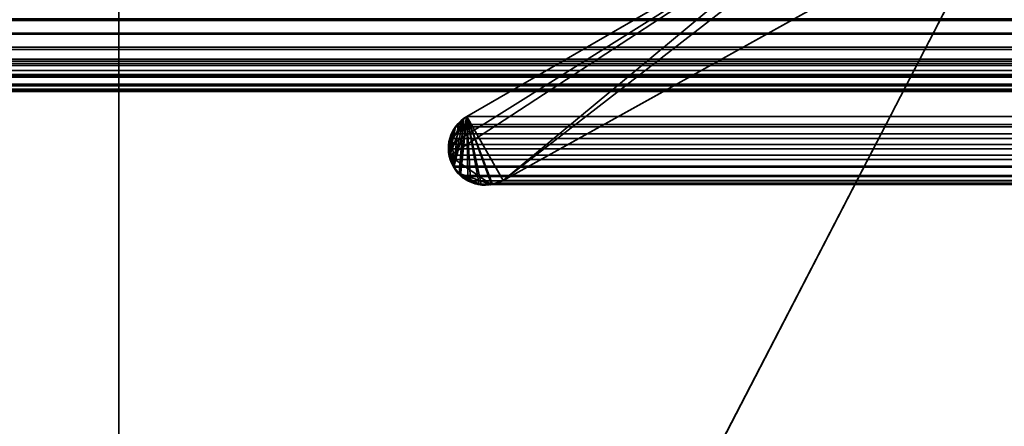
# Model space of a CAD drawing. Header units: millimetres. Extents: x -603 to 3703, y -121 to 193.
# Tile 42 of 256: x -410 to -400, y -7 to -3. Entities that reach past the tile are written whole.
import ezdxf

# ---------------------------------------------------------------- set-up
doc = ezdxf.new("R2010")
doc.units = ezdxf.units.MM
doc.layers.add('151', color=7, linetype='Continuous', true_color=0xffffff)

# ---------------------------------------------------------------- blocks, each defined once
blk = doc.blocks.new('UG_SURFACE_001')
at = {"layer": '151', "color": 252, "linetype": 'Continuous', "lineweight": 35}
for points in [[(603, -18, 2212.25), (603, 174.4, 2212.25), (-603, 174.4, 2212.25), (-603, -18, 2212.25)], [(-453, -18, 2062.2499), (-453, 174.4, 2062.2499), (453, 174.4, 2062.2499), (453, -18, 2062.2499)]]:
    blk.add_3dface(points, dxfattribs=at)
blk = doc.blocks.new('UG_SURFACE_002')
at = {"layer": '151', "color": 35, "linetype": 'Continuous', "lineweight": 35}
for points in [[(-409, -34, 2019.0001), (409, -34, 2019.0001), (409, 0, 2019.0001), (-409, 0, 2019.0001)], [(-409, -34, 2019.0001), (-409, 0, 2019.0001), (-409, 0, 2), (-409, -2)], [(-409, -2), (-409, -34), (-409, -34, 2019.0001)], [(-409, -34), (-409, -2), (409, -2), (409, -34)]]:
    blk.add_3dface(points, dxfattribs=at)
blk = doc.blocks.new('UG_SURFACE_007')
at = {"layer": '151', "color": 252, "linetype": 'Continuous', "lineweight": 35}
for points in [[(-397, 4.0145, -7.75), (-412, 4.0145, -7.75), (-412, -24.9528, -7.75), (412, -24.9528, -7.75)], [(-412, -24.9528, -8.75), (-412, 4.0145, -8.75), (-397, 4.0145, -8.75)], [(-397, 4.0145, -8.75), (397, 4.0145, -8.75), (-412, -24.9528, -8.75)], [(397, 4.0145, -8.75), (412, 4.0145, -8.75), (412, -24.9528, -8.75), (-412, -24.9528, -8.75)]]:
    blk.add_3dface(points, dxfattribs=at)
blk = doc.blocks.new('UG_SURFACE_009')
at = {"layer": '151', "color": 7, "linetype": 'Continuous', "lineweight": 35}
for points in [[(-397.7236, -0.597, -8.75), (-405.1005, -4.6975, -8.75), (-400.7098, -1.2961, -8.75), (-398.5944, -0.0688, -8.75)], [(-398.5944, -0.0688, 2007.8444), (-400.7098, -1.2961, 2009.9597), (-405.1005, -4.6975, 2014.3504), (-397.7236, -0.597, 2006.9735)], [(-397.7236, -0.597, 2006.9735), (-405.1005, -4.6975, 2014.3504), (-405.1005, -4.6975, -8.75), (-397.7236, -0.597, -8.75)], [(-401.6825, -1.8586, -8.75), (-401.6368, -1.8237, -8.75), (-400.7098, -1.2961, -8.75), (-405.1005, -4.6975, -8.75)], [(-405.1005, -4.6975, 2014.3504), (-400.7098, -1.2961, 2009.9597), (-401.6825, -1.8586, 2010.9324)], [(-401.6825, -1.8586, -8.75), (-405.6435, -4.4464, -8.75), (-405.651, -4.4241, -8.75), (-405.6458, -4.3454, -8.75)], [(-405.4992, -4.0763, -8.75), (-405.4683, -4.0486, -8.75), (-401.6825, -1.8586, -8.75), (-405.6458, -4.3454, -8.75)], [(-405.6435, -4.4464, -8.75), (-401.6825, -1.8586, -8.75), (-405.1005, -4.6975, -8.75), (-405.2202, -4.7371, -8.75)], [(-405.4683, -4.0486, 2014.7183), (-401.6825, -1.8586, 2010.9324), (-401.6825, -1.8586, -8.75), (-405.4683, -4.0486, -8.75)], [(-405.1005, -4.6975, 2014.3504), (-401.6825, -1.8586, 2010.9324), (-405.4683, -4.0486, 2014.7183)], [(-405.5821, -4.1507, -8.75), (-405.4992, -4.0763, -8.75), (-405.6458, -4.3454, -8.75)], [(-405.6434, -4.4464, 2014.8933), (-405.5006, -4.0777, 2014.7507), (-405.582, -4.1509, 2014.832)], [(-405.5006, -4.0777, 2014.7507), (-405.6434, -4.4464, 2014.8933), (-405.6373, -4.4839, 2014.8873), (-405.6078, -4.5523, 2014.8578)], [(-405.6078, -4.5523, 2014.8578), (-405.5471, -4.6262, 2014.797), (-405.5006, -4.0777, 2014.7507)], [(-405.5006, -4.0777, 2014.7507), (-405.4992, -4.0763, -8.75), (-405.5821, -4.1507, -8.75)], [(-405.5821, -4.1507, -8.75), (-405.582, -4.1509, 2014.832), (-405.5006, -4.0777, 2014.7507)], [(-405.5471, -4.6262, 2014.797), (-405.4683, -4.0486, 2014.7183), (-405.5006, -4.0777, 2014.7507)], [(-405.5471, -4.6262, 2014.797), (-405.5221, -4.6566, 2014.7722), (-405.4582, -4.6873, 2014.7083), (-405.4683, -4.0486, 2014.7183)], [(-405.4992, -4.0763, -8.75), (-405.5006, -4.0777, 2014.7507), (-405.4683, -4.0486, 2014.7183)], [(-405.4683, -4.0486, 2014.7183), (-405.4683, -4.0486, -8.75), (-405.4992, -4.0763, -8.75)], [(-405.4683, -4.0486, 2014.7183), (-405.2199, -4.728, 2014.4699), (-405.1594, -4.7238, 2014.4095), (-405.1005, -4.6975, 2014.3504)], [(-405.4683, -4.0486, 2014.7183), (-405.4582, -4.6873, 2014.7083), (-405.3539, -4.7372, 2014.6039), (-405.3413, -4.7364, 2014.5912)], [(-405.3413, -4.7364, 2014.5912), (-405.2199, -4.728, 2014.4699), (-405.4683, -4.0486, 2014.7183)], [(-405.6458, -4.3454, -8.75), (-405.6282, -4.2453, -8.75), (-405.5827, -4.1512, -8.75), (-405.5821, -4.1507, -8.75)], [(-405.582, -4.1509, 2014.832), (-405.5834, -4.1522, 2014.8335), (-405.6288, -4.2465, 2014.8787), (-405.6434, -4.4464, 2014.8933)], [(-405.5827, -4.1512, -8.75), (-405.6288, -4.2465, 2014.8787), (-405.5834, -4.1522, 2014.8335)], [(-405.5827, -4.1512, -8.75), (-405.6282, -4.2453, -8.75), (-405.6288, -4.2465, 2014.8787)], [(-405.5834, -4.1522, 2014.8335), (-405.582, -4.1509, 2014.832), (-405.5821, -4.1507, -8.75), (-405.5827, -4.1512, -8.75)], [(-405.6434, -4.4464, 2014.8933), (-405.6288, -4.2465, 2014.8787), (-405.641, -4.2719, 2014.8911), (-405.6506, -4.3457, 2014.9007)], [(-405.6458, -4.3454, -8.75), (-405.6506, -4.3457, 2014.9007), (-405.641, -4.2719, 2014.8911)], [(-405.6458, -4.3454, -8.75), (-405.641, -4.2719, -8.75), (-405.6282, -4.2453, -8.75)], [(-405.641, -4.2719, 2014.8911), (-405.641, -4.2719, -8.75), (-405.6458, -4.3454, -8.75)], [(-405.6288, -4.2465, 2014.8787), (-405.6282, -4.2453, -8.75), (-405.641, -4.2719, -8.75)], [(-405.641, -4.2719, -8.75), (-405.641, -4.2719, 2014.8911), (-405.6288, -4.2465, 2014.8787)], [(-405.6434, -4.4464, 2014.8933), (-405.6546, -4.3771, 2014.9047), (-405.6458, -4.3454, -8.75)], [(-405.6546, -4.3771, 2014.9047), (-405.6506, -4.3457, 2014.9007), (-405.6458, -4.3454, -8.75)], [(-405.6506, -4.3457, 2014.9007), (-405.6546, -4.3771, 2014.9047), (-405.6434, -4.4464, 2014.8933)], [(-405.6458, -4.3454, -8.75), (-405.651, -4.4241, -8.75), (-405.6434, -4.4464, 2014.8933)], [(-405.651, -4.4241, -8.75), (-405.6435, -4.4464, -8.75), (-405.6434, -4.4464, 2014.8933)], [(-405.6435, -4.4464, -8.75), (-405.6078, -4.5523, -8.75), (-405.6078, -4.5523, 2014.8578)], [(-405.6078, -4.5523, 2014.8578), (-405.6373, -4.4839, 2014.8873), (-405.6435, -4.4464, -8.75)], [(-405.6373, -4.4839, 2014.8873), (-405.6434, -4.4464, 2014.8933), (-405.6435, -4.4464, -8.75)], [(-405.5442, -4.6258, -8.75), (-405.6078, -4.5523, -8.75), (-405.6435, -4.4464, -8.75), (-405.2202, -4.7371, -8.75)], [(-405.6078, -4.5523, -8.75), (-405.5442, -4.6258, -8.75), (-405.5471, -4.6262, 2014.797)], [(-405.5471, -4.6262, 2014.797), (-405.6078, -4.5523, 2014.8578), (-405.6078, -4.5523, -8.75)], [(-405.5221, -4.6566, 2014.7722), (-405.5471, -4.6262, 2014.797), (-405.5442, -4.6258, -8.75)], [(-405.5442, -4.6258, -8.75), (-405.5071, -4.6686, -8.75), (-405.5221, -4.6566, 2014.7722)], [(-405.5442, -4.6258, -8.75), (-405.3407, -4.7331, -8.75), (-405.3843, -4.7299, -8.75), (-405.4582, -4.693, -8.75)], [(-405.5442, -4.6258, -8.75), (-405.2202, -4.7371, -8.75), (-405.2322, -4.7411, -8.75), (-405.3407, -4.7331, -8.75)], [(-405.4582, -4.693, -8.75), (-405.5071, -4.6686, -8.75), (-405.5442, -4.6258, -8.75)], [(-405.4582, -4.6873, 2014.7083), (-405.5221, -4.6566, 2014.7722), (-405.5071, -4.6686, -8.75)], [(-405.5071, -4.6686, -8.75), (-405.4582, -4.693, -8.75), (-405.4582, -4.6873, 2014.7083)], [(-405.3539, -4.7372, 2014.6039), (-405.4582, -4.6873, 2014.7083), (-405.4582, -4.693, -8.75)], [(-405.4582, -4.693, -8.75), (-405.3843, -4.7299, -8.75), (-405.3539, -4.7372, 2014.6039)], [(-405.3843, -4.7299, -8.75), (-405.3407, -4.7331, -8.75), (-405.3413, -4.7364, 2014.5912)], [(-405.3413, -4.7364, 2014.5912), (-405.3539, -4.7372, 2014.6039), (-405.3843, -4.7299, -8.75)], [(-405.2199, -4.728, 2014.4699), (-405.3413, -4.7364, 2014.5912), (-405.3407, -4.7331, -8.75)], [(-405.3407, -4.7331, -8.75), (-405.2322, -4.7411, -8.75), (-405.2199, -4.728, 2014.4699)], [(-405.2322, -4.7411, -8.75), (-405.2202, -4.7371, -8.75), (-405.2199, -4.728, 2014.4699)], [(-405.2202, -4.7371, -8.75), (-405.1005, -4.6975, -8.75), (-405.1005, -4.6975, 2014.3504)], [(-405.1005, -4.6975, 2014.3504), (-405.1594, -4.7238, 2014.4095), (-405.2202, -4.7371, -8.75)], [(-405.1594, -4.7238, 2014.4095), (-405.2199, -4.728, 2014.4699), (-405.2202, -4.7371, -8.75)]]:
    blk.add_3dface(points, dxfattribs=at)
blk = doc.blocks.new('UG_SURFACE_010')
at = {"layer": '151', "color": 7, "linetype": 'Continuous', "lineweight": 35}
for points in [[(-397.7236, -0.597, 2006.9735), (-405.1005, -4.6975, 2014.3504), (-400.7098, -1.2961, 2009.9597), (-398.5944, -0.0688, 2007.8444)], [(397.7236, -0.597, 2006.9735), (405.1005, -4.6975, 2014.3504), (-405.1005, -4.6975, 2014.3504), (-397.7236, -0.597, 2006.9735)], [(411.755, -3.2885, 2021.0049), (-411.8236, -3.4661, 2021.0736), (-411.2858, -1.283, 2020.5357)], [(-411.2858, -1.283, 2020.5357), (411.2903, -1.2084, 2020.5402), (411.755, -3.2885, 2021.0049)], [(-400.7098, -1.2961, 2009.9597), (-405.1005, -4.6975, 2014.3504), (-401.6818, -1.8582, 2010.9317)], [(-405.4683, -4.0486, 2014.7183), (-401.6825, -1.8586, 2010.9324), (-405.1005, -4.6975, 2014.3504)], [(405.4683, -4.0486, 2014.7183), (401.6825, -1.8586, 2010.9324), (-401.6825, -1.8586, 2010.9324), (-405.4683, -4.0486, 2014.7183)], [(-401.6825, -1.8586, 2010.9324), (-401.6818, -1.8582, 2010.9317), (-405.1005, -4.6975, 2014.3504)], [(412.7699, -3.2006, 2022.0199), (412.7246, -3.0742, 2021.9746), (-412.7246, -3.0742, 2021.9746), (-412.7699, -3.2006, 2022.0199)], [(412.7183, -3.0566, 2021.9684), (-412.7183, -3.0566, 2021.9684), (-412.7246, -3.0742, 2021.9746), (412.7246, -3.0742, 2021.9746)], [(412.7704, -3.2114, 2022.0203), (-412.7704, -3.2114, 2022.0203), (-412.7762, -3.3434, 2022.0263)], [(412.7762, -3.3434, 2022.0263), (412.7704, -3.2114, 2022.0203), (-412.7762, -3.3434, 2022.0263)], [(-412.7699, -3.2006, 2022.0199), (-412.7704, -3.2114, 2022.0203), (412.7704, -3.2114, 2022.0203)], [(-412.7699, -3.2006, 2022.0199), (412.7704, -3.2114, 2022.0203), (412.7699, -3.2006, 2022.0199)], [(411.755, -3.2885, 2021.0049), (411.8178, -3.4688, 2021.0679), (-411.8236, -3.4661, 2021.0736)], [(-412.7762, -3.3434, 2022.0263), (-412.7704, -3.3663, 2022.0203), (412.7704, -3.3663, 2022.0203), (412.7762, -3.3434, 2022.0263)], [(412.7704, -3.3663, 2022.0203), (-412.7704, -3.3663, 2022.0203), (-412.7395, -3.4879, 2021.9893)], [(412.7395, -3.4879, 2021.9893), (412.7704, -3.3663, 2022.0203), (-412.7395, -3.4879, 2021.9893)], [(-412.7395, -3.4879, 2021.9893), (-412.7251, -3.5111, 2021.975), (412.7251, -3.5111, 2021.975), (412.7395, -3.4879, 2021.9893)], [(-411.8398, -3.5319, 2021.0898), (-411.8236, -3.4661, 2021.0736), (411.8178, -3.4688, 2021.0679)], [(411.8178, -3.4688, 2021.0679), (411.8398, -3.5319, 2021.0898), (-411.8398, -3.5319, 2021.0898)], [(412.7251, -3.5111, 2021.975), (-412.7251, -3.5111, 2021.975), (-412.6571, -3.6207, 2021.9071)], [(412.6571, -3.6207, 2021.9071), (412.7251, -3.5111, 2021.975), (-412.6571, -3.6207, 2021.9071)], [(411.8696, -3.5803, 2021.1196), (-411.9409, -3.6479, 2021.1909), (-411.8696, -3.5803, 2021.1196)], [(411.8696, -3.5803, 2021.1196), (411.9409, -3.6479, 2021.1909), (-411.9409, -3.6479, 2021.1909)], [(-411.8696, -3.5803, 2021.1196), (411.8398, -3.5319, 2021.0898), (411.8696, -3.5803, 2021.1196)], [(-411.8696, -3.5803, 2021.1196), (-411.8398, -3.5319, 2021.0898), (411.8398, -3.5319, 2021.0898)], [(-412.6571, -3.6207, 2021.9071), (-412.6413, -3.6334, 2021.8914), (412.6413, -3.6334, 2021.8914), (412.6571, -3.6207, 2021.9071)], [(412.6413, -3.6334, 2021.8914), (-412.6413, -3.6334, 2021.8914), (-412.5169, -3.7332, 2021.7669), (412.5169, -3.7332, 2021.7669)], [(-412.0153, -3.7184, 2021.2653), (411.9409, -3.6479, 2021.1909), (412.0153, -3.7184, 2021.2653)], [(-412.0153, -3.7184, 2021.2653), (-411.9409, -3.6479, 2021.1909), (411.9409, -3.6479, 2021.1909)], [(412.5169, -3.7332, 2021.7669), (-412.5169, -3.7332, 2021.7669), (-412.5004, -3.7372, 2021.7505), (412.5004, -3.7372, 2021.7505)], [(412.5004, -3.7372, 2021.7505), (-412.5004, -3.7372, 2021.7505), (-412.36, -3.7712, 2021.61), (412.36, -3.7712, 2021.61)], [(412.2679, -3.7935, 2021.5178), (-412.36, -3.7712, 2021.61), (-412.2679, -3.7935, 2021.5178)], [(412.2679, -3.7935, 2021.5178), (412.36, -3.7712, 2021.61), (-412.36, -3.7712, 2021.61)], [(-412.2679, -3.7935, 2021.5178), (-412.2073, -3.7755, 2021.4572), (412.2073, -3.7755, 2021.4572), (412.2679, -3.7935, 2021.5178)], [(412.2073, -3.7755, 2021.4572), (-412.2073, -3.7755, 2021.4572), (-412.0605, -3.7319, 2021.3106), (412.0605, -3.7319, 2021.3106)], [(412.0153, -3.7184, 2021.2653), (-412.0605, -3.7319, 2021.3106), (-412.0153, -3.7184, 2021.2653)], [(412.0153, -3.7184, 2021.2653), (412.0605, -3.7319, 2021.3106), (-412.0605, -3.7319, 2021.3106)], [(-405.531, -4.6458, 2014.781), (-405.6001, -4.5617, 2014.8501), (-405.4683, -4.0486, 2014.7183)], [(-405.5561, -4.1276, 2014.806), (-405.4683, -4.0486, 2014.7183), (-405.6001, -4.5617, 2014.8501)], [(405.4683, -4.0486, 2014.7183), (-405.4683, -4.0486, 2014.7183), (-405.5561, -4.1276, 2014.806), (405.5561, -4.1276, 2014.806)], [(-405.4683, -4.0486, 2014.7183), (-405.4314, -4.7001, 2014.6816), (-405.5221, -4.6566, 2014.7722), (-405.531, -4.6458, 2014.781)], [(-405.4683, -4.0486, 2014.7183), (-405.2124, -4.7275, 2014.4625), (-405.3239, -4.7352, 2014.5738)], [(-405.1005, -4.6975, 2014.3504), (-405.1594, -4.7238, 2014.4095), (-405.2124, -4.7275, 2014.4625), (-405.4683, -4.0486, 2014.7183)], [(-405.3239, -4.7352, 2014.5738), (-405.3539, -4.7372, 2014.6039), (-405.4314, -4.7001, 2014.6816), (-405.4683, -4.0486, 2014.7183)], [(-405.618, -4.224, 2014.868), (-405.5834, -4.1522, 2014.8335), (-405.5561, -4.1276, 2014.806), (-405.6001, -4.5617, 2014.8501)], [(-405.618, -4.224, 2014.868), (405.618, -4.224, 2014.868), (405.5834, -4.1522, 2014.8335)], [(-405.5834, -4.1522, 2014.8335), (-405.618, -4.224, 2014.868), (405.5834, -4.1522, 2014.8335)], [(405.5834, -4.1522, 2014.8335), (405.5561, -4.1276, 2014.806), (-405.5561, -4.1276, 2014.806), (-405.5834, -4.1522, 2014.8335)], [(-405.6001, -4.5617, 2014.8501), (-405.6487, -4.3313, 2014.8988), (-405.641, -4.2719, 2014.8911), (-405.618, -4.224, 2014.868)], [(-405.641, -4.2719, 2014.8911), (-405.6487, -4.3313, 2014.8988), (405.6487, -4.3313, 2014.8988)], [(405.641, -4.2719, 2014.8911), (405.618, -4.224, 2014.868), (-405.618, -4.224, 2014.868), (-405.641, -4.2719, 2014.8911)], [(-405.641, -4.2719, 2014.8911), (405.6487, -4.3313, 2014.8988), (405.641, -4.2719, 2014.8911)], [(-405.6444, -4.4404, 2014.8945), (-405.6546, -4.3771, 2014.9047), (-405.6487, -4.3313, 2014.8988), (-405.6001, -4.5617, 2014.8501)], [(405.6546, -4.3771, 2014.9047), (-405.6487, -4.3313, 2014.8988), (-405.6546, -4.3771, 2014.9047)], [(-405.6546, -4.3771, 2014.9047), (-405.6444, -4.4404, 2014.8945), (405.6444, -4.4404, 2014.8945), (405.6546, -4.3771, 2014.9047)], [(405.6546, -4.3771, 2014.9047), (405.6487, -4.3313, 2014.8988), (-405.6487, -4.3313, 2014.8988)], [(-405.6001, -4.5617, 2014.8501), (-405.6078, -4.5523, 2014.8578), (-405.6373, -4.4839, 2014.8873), (-405.6444, -4.4404, 2014.8945)], [(405.6373, -4.4839, 2014.8873), (-405.6444, -4.4404, 2014.8945), (-405.6373, -4.4839, 2014.8873)], [(405.6373, -4.4839, 2014.8873), (405.6444, -4.4404, 2014.8945), (-405.6444, -4.4404, 2014.8945)], [(-405.6373, -4.4839, 2014.8873), (-405.6078, -4.5523, 2014.8578), (405.6078, -4.5523, 2014.8578), (405.6373, -4.4839, 2014.8873)], [(405.6078, -4.5523, 2014.8578), (-405.6078, -4.5523, 2014.8578), (-405.6001, -4.5617, 2014.8501), (405.6001, -4.5617, 2014.8501)], [(405.6001, -4.5617, 2014.8501), (-405.6001, -4.5617, 2014.8501), (-405.531, -4.6458, 2014.781), (405.531, -4.6458, 2014.781)], [(405.5221, -4.6566, 2014.7722), (-405.531, -4.6458, 2014.781), (-405.5221, -4.6566, 2014.7722)], [(405.5221, -4.6566, 2014.7722), (405.531, -4.6458, 2014.781), (-405.531, -4.6458, 2014.781)], [(-405.5221, -4.6566, 2014.7722), (-405.4314, -4.7001, 2014.6816), (405.4314, -4.7001, 2014.6816), (405.5221, -4.6566, 2014.7722)], [(405.4314, -4.7001, 2014.6816), (-405.4314, -4.7001, 2014.6816), (-405.3539, -4.7372, 2014.6039)], [(405.3539, -4.7372, 2014.6039), (405.4314, -4.7001, 2014.6816), (-405.3539, -4.7372, 2014.6039)], [(-405.3539, -4.7372, 2014.6039), (-405.3239, -4.7352, 2014.5738), (405.3239, -4.7352, 2014.5738), (405.3539, -4.7372, 2014.6039)], [(405.3239, -4.7352, 2014.5738), (-405.3239, -4.7352, 2014.5738), (-405.2124, -4.7275, 2014.4625), (405.2124, -4.7275, 2014.4625)], [(405.1594, -4.7238, 2014.4095), (-405.2124, -4.7275, 2014.4625), (-405.1594, -4.7238, 2014.4095)], [(405.1594, -4.7238, 2014.4095), (405.2124, -4.7275, 2014.4625), (-405.2124, -4.7275, 2014.4625)], [(-405.1594, -4.7238, 2014.4095), (405.1005, -4.6975, 2014.3504), (405.1594, -4.7238, 2014.4095)], [(-405.1594, -4.7238, 2014.4095), (-405.1005, -4.6975, 2014.3504), (405.1005, -4.6975, 2014.3504)]]:
    blk.add_3dface(points, dxfattribs=at)
blk = doc.blocks.new('UG_SURFACE_035')
at = {"layer": '151', "color": 252, "linetype": 'Continuous', "lineweight": 35}
for points in [[(-414.5, -29.92, 2023.7501), (414.5, -29.92, 2023.7501), (414.5, 14.42, 2023.7501), (-414.5, 14.42, 2023.7501)], [(-413, -29.92, 2022.2499), (-413, 14.42, 2022.2499), (413, 14.42, 2022.2499), (413, -29.92, 2022.2499)]]:
    blk.add_3dface(points, dxfattribs=at)

msp = doc.modelspace()

# ---------------------------------------------------------------- linework, layer by layer
at = {"layer": '151', "color": 35, "linetype": 'Continuous', "lineweight": 35}
for p, q in [((-409, 0, 2019), (-409, -34, 2019)), ((-409, -2), (-409, -34))]:
    msp.add_line(p, q, dxfattribs=at)
at = {"layer": '151', "color": 7, "linetype": 'Continuous', "lineweight": 35}
for p, q in [((-397.7236, -0.597, 2006.9736), (-405.1005, -4.6975, 2014.3505)), ((-405.1005, -4.6975, 2014.3505), (-397.7236, -0.597, 2006.9736)), ((-397.7236, -0.597, -8.75), (-405.1005, -4.6975, -8.75)), ((-405.4683, -4.0486, 2014.7183), (-401.6825, -1.8586, 2010.9325)), ((-405.4683, -4.0486, -8.75), (-401.6825, -1.8586, -8.75)), ((-405.4683, -4.0486, 2014.7183), (-401.6825, -1.8586, 2010.9325)), ((411.8398, -3.5319, 2021.0898), (-411.8398, -3.5319, 2021.0898)), ((412.5169, -3.7332, 2021.7669), (-412.5169, -3.7332, 2021.7669)), ((405.4683, -4.0486, 2014.7183), (-405.4683, -4.0486, 2014.7183)), ((-405.4683, -4.0486, 2014.7183), (-405.4683, -4.0486, -8.75)), ((-405.6078, -4.5523, 2014.8578), (-405.6078, -4.5523, -8.75)), ((405.6078, -4.5523, 2014.8578), (-405.6078, -4.5523, 2014.8578)), ((-405.1005, -4.6975, 2014.3505), (-405.1005, -4.6975, -8.75)), ((405.1005, -4.6975, 2014.3505), (-405.1005, -4.6975, 2014.3505))]:
    msp.add_line(p, q, dxfattribs=at)
for points in [[(-405.4683, -4.0486, 2014.7183), (-405.6442, -4.1502, 2014.8942), (-405.7065, -4.3746, 2014.9565), (-405.6078, -4.5523, 2014.8578)], [(-405.4683, -4.0486, 2014.7183), (-405.6442, -4.1502, 2014.8942), (-405.7065, -4.3746, 2014.9565), (-405.6078, -4.5523, 2014.8578)], [(-405.4683, -4.0486, -8.75), (-405.6442, -4.1502, -8.75), (-405.7065, -4.3746, -8.75), (-405.6078, -4.5523, -8.75)], [(-405.6078, -4.5523, 2014.8578), (-405.508, -4.7325, 2014.758), (-405.2807, -4.7973, 2014.5307), (-405.1005, -4.6975, 2014.3505)], [(-405.6078, -4.5523, 2014.8578), (-405.508, -4.7325, 2014.758), (-405.2807, -4.7973, 2014.5307), (-405.1005, -4.6975, 2014.3505)], [(-405.6078, -4.5523, -8.75), (-405.508, -4.7325, -8.75), (-405.2807, -4.7973, -8.75), (-405.1005, -4.6975, -8.75)]]:
    msp.add_open_spline(points, degree=3, dxfattribs=at)

# ---------------------------------------------------------------- block references
at = {"layer": '151', "color": 252, "linetype": 'Continuous', "lineweight": 35}
for name in ['UG_SURFACE_001', 'UG_SURFACE_007', 'UG_SURFACE_035']:
    msp.add_blockref(name, (0, 0), dxfattribs=at)
at = {"layer": '151', "color": 35, "linetype": 'Continuous', "lineweight": 35}
msp.add_blockref('UG_SURFACE_002', (0, 0), dxfattribs=at)
at = {"layer": '151', "color": 7, "linetype": 'Continuous', "lineweight": 35}
for name in ['UG_SURFACE_009', 'UG_SURFACE_010']:
    msp.add_blockref(name, (0, 0), dxfattribs=at)

doc.saveas('drawing.dxf')
